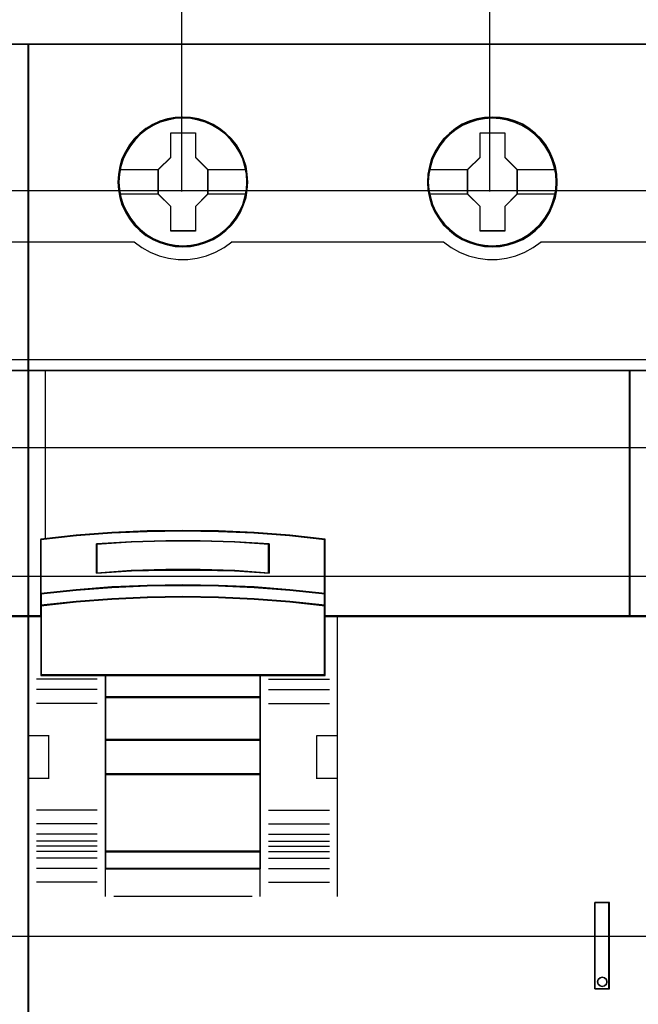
# Model space of a CAD drawing. Extents: x -635870 to -372006, y -44437 to 104716.
# Tile 21 of 246: x -617958 to -617598, y -35029 to -34455. Entities that reach past the tile are written whole.
import ezdxf

# ---------------------------------------------------------------- set-up
doc = ezdxf.new("R2010")
doc.units = 0
doc.header["$MEASUREMENT"] = 0
doc.layers.get('0').update_dxf_attribs({"color": 252})
for name, color, linetype in [('30', 7, 'Continuous'), ('45', 8, 'Continuous'), ('50', 7, 'Continuous')]:
    doc.layers.add(name, color=color, linetype=linetype)

# ---------------------------------------------------------------- blocks, each defined once
blk = doc.blocks.new('*U1026')
at = {"layer": '50', "color": 7}
for points in [[(61.983887, -477.51456), (386.017439, -477.51456)], [(61.983887, -477.51456), (386.017439, -477.51456)], [(223.935712, -477.55693), (223.935712, -457.544965)], [(241.848767, -477.55693), (241.848767, -457.544965)], [(61.983887, -487.347089), (386.017439, -487.347089), (386.017439, -533.64975), (61.983887, -533.64975), (61.983887, -487.347089)]]:
    blk.add_lwpolyline(points, dxfattribs=at)
blk = doc.blocks.new('*U1027')
at = {"layer": '30', "color": 7}
blk.add_lwpolyline([(51.981526, -492.476529), (396.088727, -492.476529), (396.088727, -528.454107), (51.981526, -528.454107), (51.981526, -492.476529)], close=True, dxfattribs=at)
for points in [[(51.981526, -492.476529), (396.088727, -492.476529), (396.088727, -528.454107), (51.981526, -528.454107), (51.981526, -492.476529)], [(51.981526, -499.973403), (396.088727, -499.973403), (396.088727, -520.957234), (51.981526, -520.957234), (51.981526, -499.973403)]]:
    blk.add_lwpolyline(points, dxfattribs=at)
blk = doc.blocks.new('*U1031')
at = {"layer": '45', "color": 7}
for points in [[(215.025578, -468.992858), (178.974132, -468.992858), (178.974132, -551.996037), (215.025578, -551.996037), (215.025578, -468.992858)], [(213.983721, -487.995883), (213.983721, -502.319651), (215.025578, -502.319651), (215.025578, -487.995883), (213.983721, -487.995883)]]:
    blk.add_lwpolyline(points, close=True, dxfattribs=at)
at = {"layer": '45', "color": 139}
blk.add_lwpolyline([(215.025578, -468.992858), (178.974132, -468.992858), (178.974132, -551.996037), (215.025578, -551.996037), (215.025578, -468.992858)], close=True, dxfattribs=at)
at = {"layer": '45', "color": 59}
blk.add_lwpolyline([(215.009672, -469.008747), (178.992689, -469.008747), (178.992689, -551.977501), (215.009672, -551.977501), (215.009672, -469.008747)], close=True, dxfattribs=at)
at = {"layer": '45', "color": 139}
for points in [[(208.811549, -480.493713), (215.025578, -480.493713)], [(178.974132, -487.995883), (215.025578, -487.995883)], [(215.025578, -502.282577), (196.237682, -502.282577)]]:
    blk.add_lwpolyline(points, dxfattribs=at)
at = {"layer": '45', "color": 140}
for points in [[(213.983721, -487.995883), (213.983721, -502.319651), (215.025578, -502.319651), (215.025578, -487.995883), (213.983721, -487.995883)], [(213.999627, -488.011772), (213.999627, -502.303762), (215.009672, -502.303762), (215.009672, -488.011772), (213.999627, -488.011772)]]:
    blk.add_lwpolyline(points, close=True, dxfattribs=at)
blk = doc.blocks.new('*U1032')
at = {"layer": '45', "color": 7}
for points in [[(251.026655, -468.992858), (214.975209, -468.992858), (214.975209, -551.996037), (251.026655, -551.996037), (251.026655, -468.992858)], [(227.771762, -477.012853), (227.744098, -476.559656), (227.672171, -476.100932), (227.517251, -475.669842), (227.345733, -475.249805), (227.10782, -474.857402), (226.825645, -474.503687), (226.499207, -474.183133), (226.134038, -473.901266), (225.763337, -473.658087), (225.331775, -473.470176), (224.900213, -473.337533), (224.446519, -473.254631), (223.998358, -473.232524), (223.539131, -473.254631), (223.102036, -473.337533), (222.653875, -473.470176), (222.238911, -473.658087), (221.846079, -473.901266), (221.486444, -474.183133), (221.154472, -474.503687), (220.894428, -474.857402), (220.650983, -475.249805), (220.446268, -475.669842), (220.330078, -476.100932), (220.241552, -476.559656), (220.208355, -477.012853), (220.241552, -477.466051), (220.330078, -477.908195), (220.446268, -478.344812), (220.650983, -478.759321), (220.894428, -479.151724), (221.154472, -479.516493), (221.486444, -479.842574), (221.846079, -480.118914), (222.238911, -480.356566), (222.653875, -480.53895), (223.102036, -480.67712), (223.539131, -480.765549), (223.998358, -480.787656), (224.446519, -480.765549), (224.900213, -480.67712), (225.331775, -480.53895), (225.763337, -480.356566), (226.134038, -480.118914), (226.499207, -479.842574), (226.825645, -479.516493), (227.10782, -479.151724), (227.345733, -478.759321), (227.517251, -478.344812), (227.672171, -477.908195), (227.744098, -477.466051), (227.771762, -477.012853)], [(227.771762, -477.012853), (227.744098, -476.559656), (227.672171, -476.100932), (227.517251, -475.669842), (227.345733, -475.249805), (227.10782, -474.857402), (226.825645, -474.503687), (226.499207, -474.183133), (226.134038, -473.901266), (225.763337, -473.658087), (225.331775, -473.470176), (224.900213, -473.337533), (224.446519, -473.254631), (223.998358, -473.232524), (223.539131, -473.254631), (223.102036, -473.337533), (222.653875, -473.470176), (222.238911, -473.658087), (221.846079, -473.901266), (221.486444, -474.183133), (221.154472, -474.503687), (220.894428, -474.857402), (220.650983, -475.249805), (220.446268, -475.669842), (220.330078, -476.100932), (220.241552, -476.559656), (220.208355, -477.012853), (220.241552, -477.466051), (220.330078, -477.908195), (220.446268, -478.344812), (220.650983, -478.759321), (220.894428, -479.151724), (221.154472, -479.516493), (221.486444, -479.842574), (221.846079, -480.118914), (222.238911, -480.356566), (222.653875, -480.53895), (223.102036, -480.67712), (223.539131, -480.765549), (223.998358, -480.787656), (224.446519, -480.765549), (224.900213, -480.67712), (225.331775, -480.53895), (225.763337, -480.356566), (226.134038, -480.118914), (226.499207, -479.842574), (226.825645, -479.516493), (227.10782, -479.151724), (227.345733, -478.759321), (227.517251, -478.344812), (227.672171, -477.908195), (227.744098, -477.466051), (227.771762, -477.012853)], [(245.782905, -477.012853), (245.760773, -476.559656), (245.688844, -476.100932), (245.533919, -475.669842), (245.351329, -475.249805), (245.124476, -474.857402), (244.842292, -474.503687), (244.515843, -474.183133), (244.145131, -473.901266), (243.779952, -473.65256), (243.348376, -473.470176), (242.916801, -473.337533), (242.463093, -473.254631), (242.003852, -473.232524), (241.555678, -473.254631), (241.107503, -473.337533), (240.659328, -473.470176), (240.244352, -473.65256), (239.862574, -473.901266), (239.502927, -474.183133), (239.170946, -474.503687), (238.899828, -474.857402), (238.656375, -475.249805), (238.462719, -475.669842), (238.346526, -476.100932), (238.257998, -476.559656), (238.2248, -477.012853), (238.257998, -477.466051), (238.346526, -477.908195), (238.462719, -478.344812), (238.656375, -478.759321), (238.899828, -479.151724), (239.170946, -479.516493), (239.502927, -479.842574), (239.862574, -480.118914), (240.244352, -480.356566), (240.659328, -480.53895), (241.107503, -480.67712), (241.555678, -480.765549), (242.003852, -480.787656), (242.463093, -480.765549), (242.916801, -480.67712), (243.348376, -480.53895), (243.779952, -480.356566), (244.145131, -480.118914), (244.515843, -479.842574), (244.842292, -479.516493), (245.124476, -479.151724), (245.351329, -478.759321), (245.533919, -478.344812), (245.688844, -477.908195), (245.760773, -477.466051), (245.782905, -477.012853)], [(245.782905, -477.012853), (245.760773, -476.559656), (245.688844, -476.100932), (245.533919, -475.669842), (245.351329, -475.249805), (245.124476, -474.857402), (244.842292, -474.503687), (244.515843, -474.183133), (244.145131, -473.901266), (243.779952, -473.65256), (243.348376, -473.470176), (242.916801, -473.337533), (242.463093, -473.254631), (242.003852, -473.232524), (241.555678, -473.254631), (241.107503, -473.337533), (240.659328, -473.470176), (240.244352, -473.65256), (239.862574, -473.901266), (239.502927, -474.183133), (239.170946, -474.503687), (238.899828, -474.857402), (238.656375, -475.249805), (238.462719, -475.669842), (238.346526, -476.100932), (238.257998, -476.559656), (238.2248, -477.012853), (238.257998, -477.466051), (238.346526, -477.908195), (238.462719, -478.344812), (238.656375, -478.759321), (238.899828, -479.151724), (239.170946, -479.516493), (239.502927, -479.842574), (239.862574, -480.118914), (240.244352, -480.356566), (240.659328, -480.53895), (241.107503, -480.67712), (241.555678, -480.765549), (242.003852, -480.787656), (242.463093, -480.765549), (242.916801, -480.67712), (243.348376, -480.53895), (243.779952, -480.356566), (244.145131, -480.118914), (244.515843, -479.842574), (244.842292, -479.516493), (245.124476, -479.151724), (245.351329, -478.759321), (245.533919, -478.344812), (245.688844, -477.908195), (245.760773, -477.466051), (245.782905, -477.012853)], [(245.766999, -477.011517), (245.74496, -476.560384), (245.673333, -476.10375), (245.519061, -475.674624), (245.33724, -475.256502), (245.111341, -474.865887), (244.830344, -474.513784), (244.50527, -474.19469), (244.136118, -473.914108), (243.772476, -473.666535), (243.342717, -473.484982), (242.912958, -473.352943), (242.46116, -473.270419), (242.003852, -473.248413), (241.557564, -473.270419), (241.111276, -473.352943), (240.664988, -473.484982), (240.251758, -473.666535), (239.871586, -473.914108), (239.513454, -474.19469), (239.18287, -474.513784), (238.912893, -474.865887), (238.670465, -475.256502), (238.477624, -475.674624), (238.36192, -476.10375), (238.273764, -476.560384), (238.240706, -477.011517), (238.273764, -477.462649), (238.36192, -477.902778), (238.477624, -478.337406), (238.670465, -478.750027), (238.912893, -479.140641), (239.18287, -479.503748), (239.513454, -479.828343), (239.871586, -480.103424), (240.251758, -480.339993), (240.664988, -480.521547), (241.111276, -480.659087), (241.557564, -480.747113), (242.003852, -480.769119), (242.46116, -480.747113), (242.912958, -480.659087), (243.342717, -480.521547), (243.772476, -480.339993), (244.136118, -480.103424), (244.50527, -479.828343), (244.830344, -479.503748), (245.111341, -479.140641), (245.33724, -478.750027), (245.519061, -478.337406), (245.673333, -477.902778), (245.74496, -477.462649), (245.766999, -477.011517)], [(223.284627, -474.140834), (224.728116, -474.140834), (224.728116, -475.574198), (225.441501, -476.288112), (225.441501, -477.721475), (224.728116, -478.446458), (224.728116, -479.868753), (223.284627, -479.868753), (223.284627, -478.446458), (222.554522, -477.721475), (222.554522, -476.288112), (223.284627, -475.574198), (223.284627, -474.140834)], [(223.284627, -474.140834), (224.728116, -474.140834), (224.728116, -474.140834), (224.728116, -475.574198), (224.728116, -475.574198), (225.441501, -476.288112), (225.441501, -476.288112), (225.441501, -477.721475), (225.441501, -477.721475), (224.728116, -478.446458), (224.728116, -478.446458), (224.728116, -479.868753), (224.728116, -479.868753), (223.284627, -479.868753), (223.284627, -479.868753), (223.284627, -478.446458), (223.284627, -478.446458), (222.554522, -477.721475), (222.554522, -477.721475), (222.554522, -476.288112), (222.554522, -476.288112), (223.284627, -475.574198), (223.284627, -475.574198), (223.284627, -474.140834), (223.284627, -474.140834)], [(223.292488, -474.156723), (224.720071, -474.156723), (224.720071, -475.582134), (225.425595, -476.292088), (225.425595, -477.717499), (224.720071, -478.43846), (224.720071, -479.852864), (223.292488, -479.852864), (223.292488, -478.43846), (222.570429, -477.717499), (222.570429, -476.292088), (223.292488, -475.582134), (223.292488, -474.156723)], [(241.296041, -474.140834), (242.733957, -474.140834), (242.733957, -475.574198), (243.447342, -476.288112), (243.447342, -477.721475), (242.733957, -478.446458), (242.733957, -479.868753), (241.296041, -479.868753), (241.296041, -478.446458), (240.560363, -477.721475), (240.560363, -476.288112), (241.296041, -475.574198), (241.296041, -474.140834)], [(241.296041, -474.140834), (242.733957, -474.140834), (242.733957, -474.140834), (242.733957, -475.574198), (242.733957, -475.574198), (243.447342, -476.288112), (243.447342, -476.288112), (243.447342, -477.721475), (243.447342, -477.721475), (242.733957, -478.446458), (242.733957, -478.446458), (242.733957, -479.868753), (242.733957, -479.868753), (241.296041, -479.868753), (241.296041, -479.868753), (241.296041, -478.446458), (241.296041, -478.446458), (240.560363, -477.721475), (240.560363, -477.721475), (240.560363, -476.288112), (240.560363, -476.288112), (241.296041, -475.574198), (241.296041, -475.574198), (241.296041, -474.140834), (241.296041, -474.140834)], [(241.30384, -474.156723), (242.725912, -474.156723), (242.725912, -475.582134), (243.431435, -476.292088), (243.431435, -477.717499), (242.725912, -478.43846), (242.725912, -479.852864), (241.30384, -479.852864), (241.30384, -478.43846), (240.576269, -477.717499), (240.576269, -476.292088), (241.30384, -475.582134), (241.30384, -474.156723)], [(250.019261, -487.995883), (214.975209, -487.995883), (214.975209, -502.319651), (215.72505, -502.319651), (215.72505, -501.685612), (215.72505, -501.001953), (215.72505, -497.826244), (217.787113, -497.605709), (219.849177, -497.451334), (221.916754, -497.357607), (223.989845, -497.324526), (226.057422, -497.357607), (228.119485, -497.451334), (230.192576, -497.605709), (232.254639, -497.826244), (232.254639, -501.001953), (232.254639, -501.685612), (232.254639, -502.319651), (232.993454, -502.319651), (250.019261, -502.319651), (250.019261, -487.995883)], [(249.982147, -487.995883), (249.982147, -502.319651), (251.026655, -502.319651), (251.026655, -487.995883), (249.982147, -487.995883)], [(226.069188, -500.531746), (228.13352, -500.620552), (230.208891, -500.781513), (232.273222, -501.003528), (232.273222, -497.806517), (230.208891, -497.584502), (228.13352, -497.429092), (226.069188, -497.334735), (223.999337, -497.301433), (221.923966, -497.334735), (219.854115, -497.429092), (217.789784, -497.584502), (215.725452, -497.806517), (215.725452, -501.003528), (217.789784, -500.781513), (219.854115, -500.620552), (221.923966, -500.531746), (223.999337, -500.503995), (226.069188, -500.531746)], [(229.01775, -498.090159), (229.01775, -499.782737), (227.011005, -499.665041), (224.998733, -499.608995), (222.997517, -499.608995), (220.985244, -499.665041), (218.972972, -499.782737), (218.972972, -498.090159), (220.985244, -497.966859), (222.997517, -497.905208), (224.998733, -497.905208), (227.011005, -497.966859), (229.01775, -498.090159)], [(224.998733, -499.608995), (227.011005, -499.665041), (229.01775, -499.782737), (229.01775, -498.090159), (227.011005, -497.966859), (224.998733, -497.905208), (222.997517, -497.905208), (220.985244, -497.966859), (218.972972, -498.090159), (218.972972, -499.782737), (220.985244, -499.665041), (222.997517, -499.608995), (224.998733, -499.608995)], [(224.996616, -499.596047), (227.001984, -499.651144), (229.001843, -499.766848), (229.001843, -498.102917), (227.001984, -497.981704), (224.996616, -497.921097), (223.002266, -497.921097), (220.996897, -497.981704), (218.991529, -498.102917), (218.991529, -499.766848), (220.996897, -499.651144), (223.002266, -499.596047), (224.996616, -499.596047)], [(228.13352, -501.301356), (230.208891, -501.460047), (232.273222, -501.686747), (232.273222, -500.983976), (230.208891, -500.757276), (228.13352, -500.592918), (226.069188, -500.502238), (223.999337, -500.4739), (221.923966, -500.502238), (219.854115, -500.592918), (217.789784, -500.757276), (215.725452, -500.983976), (215.725452, -501.686747), (217.789784, -501.460047), (219.854115, -501.301356), (221.923966, -501.205009), (223.999337, -501.171004), (226.069188, -501.205009), (228.13352, -501.301356)], [(228.123584, -501.295565), (230.194633, -501.450097), (232.254665, -501.670858), (232.254665, -500.9865), (230.194633, -500.76574), (228.123584, -500.605688), (226.063552, -500.517384), (223.998012, -500.489789), (221.926963, -500.517384), (219.861423, -500.605688), (217.801391, -500.76574), (215.741358, -500.9865), (215.741358, -501.670858), (217.801391, -501.450097), (219.861423, -501.295565), (221.926963, -501.201742), (223.998012, -501.168628), (226.063552, -501.201742), (228.123584, -501.295565)], [(215.725452, -502.293525), (215.725452, -505.746339), (219.478782, -505.746339), (228.508853, -505.746339), (232.273222, -505.746339), (232.273222, -502.293525), (232.273222, -501.656167), (230.208891, -501.434477), (228.13352, -501.279295), (226.069188, -501.185077), (223.999337, -501.151823), (221.923966, -501.185077), (219.854115, -501.279295), (217.789784, -501.434477), (215.725452, -501.656167), (215.725452, -502.293525)], [(215.741358, -502.301517), (215.741358, -505.730451), (219.486871, -505.730451), (228.498136, -505.730451), (232.254665, -505.730451), (232.254665, -502.301517), (232.254665, -501.668568), (230.194633, -501.448411), (228.123584, -501.294302), (226.063552, -501.200736), (223.998012, -501.167712), (221.926963, -501.200736), (219.861423, -501.294302), (217.801391, -501.448411), (215.741358, -501.668568), (215.741358, -502.301517)], [(228.516704, -505.709266), (219.468716, -505.709266), (219.468716, -507.022741), (228.516704, -507.022741), (228.516704, -505.709266)], [(228.498146, -505.727803), (219.487273, -505.727803), (219.487273, -507.004204), (228.498146, -507.004204), (228.498146, -505.727803)], [(228.516704, -506.985667), (219.468716, -506.985667), (219.468716, -509.511989), (228.516704, -509.511989), (228.516704, -506.985667)], [(228.498146, -507.001556), (219.487273, -507.001556), (219.487273, -509.4961), (228.498146, -509.4961), (228.498146, -507.001556)], [(228.516704, -509.477563), (219.468716, -509.477563), (219.468716, -511.519276), (228.516704, -511.519276), (228.516704, -509.477563)], [(228.498146, -509.493452), (219.487273, -509.493452), (219.487273, -511.503387), (228.498146, -511.503387), (228.498146, -509.493452)], [(228.516704, -511.484851), (219.468716, -511.484851), (219.468716, -516.013163), (228.516704, -516.013163), (228.516704, -511.484851)], [(228.498146, -511.500739), (219.487273, -511.500739), (219.487273, -515.997275), (228.498146, -515.997275), (228.498146, -511.500739)], [(228.516704, -515.978738), (219.468716, -515.978738), (219.468716, -517.008863), (228.516704, -517.008863), (228.516704, -515.978738)], [(228.498146, -515.994626), (219.487273, -515.994626), (219.487273, -516.992974), (228.498146, -516.992974), (228.498146, -515.994626)], [(247.977963, -518.971131), (247.977963, -524.005238), (248.818342, -524.005238), (248.818342, -518.971131), (247.977963, -518.971131)], [(248.640899, -523.45722), (248.664582, -523.59242), (248.640899, -523.721742), (248.534327, -523.821673), (248.404073, -523.856943), (248.273819, -523.821673), (248.167247, -523.721742), (248.131723, -523.59242), (248.167247, -523.45722), (248.273819, -523.357289), (248.404073, -523.322019), (248.534327, -523.357289), (248.640899, -523.45722)]]:
    blk.add_lwpolyline(points, close=True, dxfattribs=at)
at = {"layer": '45', "color": 139}
for points in [[(251.026655, -468.992858), (214.975209, -468.992858), (214.975209, -551.996037), (251.026655, -551.996037), (251.026655, -468.992858)], [(227.724044, -477.012969), (227.690837, -476.559771), (227.602285, -476.117627), (227.480526, -475.692063), (227.292354, -475.28308), (227.06544, -474.90173), (226.777647, -474.548015), (226.467716, -474.232987), (226.107975, -473.95112), (225.720561, -473.718995), (225.316544, -473.53661), (224.884854, -473.403967), (224.44763, -473.321065), (223.999337, -473.293431), (223.551044, -473.321065), (223.108286, -473.403967), (222.676596, -473.53661), (222.272579, -473.718995), (221.885165, -473.95112), (221.530958, -474.232987), (221.221027, -474.548015), (220.944303, -474.90173), (220.70632, -475.28308), (220.518148, -475.692063), (220.38532, -476.117627), (220.307838, -476.559771), (220.274631, -477.012969), (220.307838, -477.455113), (220.38532, -477.897257), (220.518148, -478.322821), (220.70632, -478.737331), (220.944303, -479.124207), (221.221027, -479.466869), (221.530958, -479.787423), (221.885165, -480.06929), (222.272579, -480.295889), (222.676596, -480.478274), (223.108286, -480.610917), (223.551044, -480.693819), (223.999337, -480.721453), (224.44763, -480.693819), (224.884854, -480.610917), (225.316544, -480.478274), (225.720561, -480.295889), (226.107975, -480.06929), (226.467716, -479.787423), (226.777647, -479.466869), (227.06544, -479.124207), (227.292354, -478.737331), (227.480526, -478.322821), (227.602285, -477.897257), (227.690837, -477.455113), (227.724044, -477.012969)], [(245.721931, -477.012738), (245.694258, -476.565067), (245.605703, -476.122923), (245.472872, -475.697359), (245.290228, -475.288376), (245.057773, -474.907027), (244.78104, -474.553311), (244.465564, -474.232757), (244.105812, -473.95089), (243.723921, -473.724291), (243.314356, -473.541906), (242.893722, -473.409263), (242.45095, -473.326361), (242.002643, -473.298727), (241.554336, -473.326361), (241.106029, -473.409263), (240.685395, -473.541906), (240.275831, -473.724291), (239.89394, -473.95089), (239.539722, -474.232757), (239.213177, -474.553311), (238.947514, -474.907027), (238.709523, -475.288376), (238.521345, -475.697359), (238.399583, -476.122923), (238.311028, -476.565067), (238.27782, -477.012738), (238.311028, -477.460409), (238.399583, -477.902553), (238.521345, -478.328117), (238.709523, -478.742627), (238.947514, -479.123976), (239.213177, -479.472165), (239.539722, -479.787193), (239.89394, -480.06906), (240.275831, -480.301185), (240.685395, -480.48357), (241.106029, -480.616213), (241.554336, -480.699115), (242.002643, -480.726749), (242.45095, -480.699115), (242.893722, -480.616213), (243.314356, -480.48357), (243.723921, -480.301185), (244.105812, -480.06906), (244.465564, -479.787193), (244.78104, -479.472165), (245.057773, -479.123976), (245.290228, -478.742627), (245.472872, -478.328117), (245.605703, -477.902553), (245.694258, -477.460409), (245.721931, -477.012738)], [(250.003355, -488.011772), (214.991115, -488.011772), (214.991115, -502.303762), (215.740275, -502.303762), (215.740275, -501.67113), (215.740275, -500.988987), (215.740275, -497.820324), (217.800467, -497.600278), (219.860659, -497.446246), (221.926359, -497.352726), (223.997568, -497.319719), (226.063268, -497.352726), (228.123459, -497.446246), (230.194668, -497.600278), (232.25486, -497.820324), (232.25486, -500.988987), (232.25486, -501.67113), (232.25486, -502.303762), (232.993003, -502.303762), (250.003355, -502.303762), (250.003355, -488.011772)], [(215.741358, -502.301517), (215.741358, -505.730451), (219.486871, -505.730451), (228.498136, -505.730451), (232.254665, -505.730451), (232.254665, -502.301517), (232.254665, -501.668568), (230.194633, -501.448411), (228.123584, -501.294302), (226.063552, -501.200736), (223.998012, -501.167712), (221.926963, -501.200736), (219.861423, -501.294302), (217.801391, -501.448411), (215.741358, -501.668568), (215.741358, -502.301517)], [(228.514053, -511.482202), (219.466065, -511.482202), (219.466065, -516.015811), (228.514053, -516.015811), (228.514053, -511.482202)], [(228.492844, -511.500739), (219.487273, -511.500739), (219.487273, -515.997275), (228.492844, -515.997275), (228.492844, -511.500739)], [(248.664582, -523.59242), (248.640899, -523.45722), (248.534327, -523.357289), (248.404073, -523.322019), (248.273819, -523.357289), (248.167247, -523.45722), (248.131723, -523.59242), (248.167247, -523.721742), (248.273819, -523.821673), (248.404073, -523.856943), (248.534327, -523.821673), (248.640899, -523.721742), (248.664582, -523.59242)]]:
    blk.add_lwpolyline(points, close=True, dxfattribs=at)
at = {"layer": '45', "color": 59}
for points in [[(251.010749, -469.008747), (214.991115, -469.008747), (214.991115, -551.977501), (251.010749, -551.977501), (251.010749, -469.008747)], [(226.069188, -500.531746), (228.13352, -500.620552), (230.208891, -500.781513), (232.273222, -501.003528), (232.273222, -497.806517), (230.208891, -497.584502), (228.13352, -497.429092), (226.069188, -497.334735), (223.999337, -497.301433), (221.923966, -497.334735), (219.854115, -497.429092), (217.789784, -497.584502), (215.725452, -497.806517), (215.725452, -501.003528), (217.789784, -500.781513), (219.854115, -500.620552), (221.923966, -500.531746), (223.999337, -500.503995), (226.069188, -500.531746)], [(229.01775, -498.090159), (229.01775, -499.782737), (227.011005, -499.665041), (224.998733, -499.608995), (222.997517, -499.608995), (220.985244, -499.665041), (218.972972, -499.782737), (218.972972, -498.090159), (220.985244, -497.966859), (222.997517, -497.905208), (224.998733, -497.905208), (227.011005, -497.966859), (229.01775, -498.090159)], [(224.998733, -499.608995), (227.011005, -499.665041), (229.01775, -499.782737), (229.01775, -498.090159), (227.011005, -497.966859), (224.998733, -497.905208), (222.997517, -497.905208), (220.985244, -497.966859), (218.972972, -498.090159), (218.972972, -499.782737), (220.985244, -499.665041), (222.997517, -499.608995), (224.998733, -499.608995)], [(224.996616, -499.596047), (227.001984, -499.651144), (229.001843, -499.766848), (229.001843, -498.102917), (227.001984, -497.981704), (224.996616, -497.921097), (223.002266, -497.921097), (220.996897, -497.981704), (218.991529, -498.102917), (218.991529, -499.766848), (220.996897, -499.651144), (223.002266, -499.596047), (224.996616, -499.596047)], [(228.13352, -501.301356), (230.208891, -501.460047), (232.273222, -501.686747), (232.273222, -500.983976), (230.208891, -500.757276), (228.13352, -500.592918), (226.069188, -500.502238), (223.999337, -500.4739), (221.923966, -500.502238), (219.854115, -500.592918), (217.789784, -500.757276), (215.725452, -500.983976), (215.725452, -501.686747), (217.789784, -501.460047), (219.854115, -501.301356), (221.923966, -501.205009), (223.999337, -501.171004), (226.069188, -501.205009), (228.13352, -501.301356)], [(228.123584, -501.295565), (230.194633, -501.450097), (232.254665, -501.670858), (232.254665, -500.9865), (230.194633, -500.76574), (228.123584, -500.605688), (226.063552, -500.517384), (223.998012, -500.489789), (221.926963, -500.517384), (219.861423, -500.605688), (217.801391, -500.76574), (215.741358, -500.9865), (215.741358, -501.670858), (217.801391, -501.450097), (219.861423, -501.295565), (221.926963, -501.201742), (223.998012, -501.168628), (226.063552, -501.201742), (228.123584, -501.295565)], [(215.725452, -502.293525), (215.725452, -505.746339), (219.478782, -505.746339), (228.508853, -505.746339), (232.273222, -505.746339), (232.273222, -502.293525), (232.273222, -501.656167), (230.208891, -501.434477), (228.13352, -501.279295), (226.069188, -501.185077), (223.999337, -501.151823), (221.923966, -501.185077), (219.854115, -501.279295), (217.789784, -501.434477), (215.725452, -501.656167), (215.725452, -502.293525)], [(228.516704, -505.709266), (219.468716, -505.709266), (219.468716, -507.022741), (228.516704, -507.022741), (228.516704, -505.709266)], [(228.498146, -505.727803), (219.487273, -505.727803), (219.487273, -507.004204), (228.498146, -507.004204), (228.498146, -505.727803)], [(228.516704, -506.985667), (219.468716, -506.985667), (219.468716, -509.511989), (228.516704, -509.511989), (228.516704, -506.985667)], [(228.498146, -507.001556), (219.487273, -507.001556), (219.487273, -509.4961), (228.498146, -509.4961), (228.498146, -507.001556)], [(228.516704, -509.477563), (219.468716, -509.477563), (219.468716, -511.519276), (228.516704, -511.519276), (228.516704, -509.477563)], [(228.498146, -509.493452), (219.487273, -509.493452), (219.487273, -511.503387), (228.498146, -511.503387), (228.498146, -509.493452)], [(228.516704, -511.484851), (219.468716, -511.484851), (219.468716, -516.013163), (228.516704, -516.013163), (228.516704, -511.484851)], [(228.498146, -511.500739), (219.487273, -511.500739), (219.487273, -515.997275), (228.498146, -515.997275), (228.498146, -511.500739)], [(228.516704, -515.978738), (219.468716, -515.978738), (219.468716, -517.008863), (228.516704, -517.008863), (228.516704, -515.978738)], [(228.498146, -515.994626), (219.487273, -515.994626), (219.487273, -516.992974), (228.498146, -516.992974), (228.498146, -515.994626)], [(247.977963, -518.971131), (247.977963, -524.005238), (248.818342, -524.005238), (248.818342, -518.971131), (247.977963, -518.971131)], [(248.640899, -523.45722), (248.664582, -523.59242), (248.640899, -523.721742), (248.534327, -523.821673), (248.404073, -523.856943), (248.273819, -523.821673), (248.167247, -523.721742), (248.131723, -523.59242), (248.167247, -523.45722), (248.273819, -523.357289), (248.404073, -523.322019), (248.534327, -523.357289), (248.640899, -523.45722)]]:
    blk.add_lwpolyline(points, close=True, dxfattribs=at)
at = {"layer": '45', "color": 140}
for points in [[(227.755856, -477.011517), (227.728308, -476.560384), (227.656684, -476.10375), (227.502415, -475.674624), (227.331618, -475.256502), (227.094707, -474.865887), (226.813718, -474.513784), (226.488653, -474.19469), (226.125021, -473.914108), (225.755879, -473.672037), (225.326132, -473.484982), (224.896384, -473.352943), (224.444599, -473.270419), (223.998323, -473.248413), (223.541028, -473.270419), (223.105771, -473.352943), (222.659495, -473.484982), (222.246277, -473.672037), (221.855097, -473.914108), (221.496974, -474.19469), (221.166399, -474.513784), (220.907449, -474.865887), (220.665027, -475.256502), (220.461173, -475.674624), (220.345472, -476.10375), (220.257319, -476.560384), (220.224261, -477.011517), (220.257319, -477.462649), (220.345472, -477.902778), (220.461173, -478.337406), (220.665027, -478.750027), (220.907449, -479.140641), (221.166399, -479.503748), (221.496974, -479.828343), (221.855097, -480.103424), (222.246277, -480.339993), (222.659495, -480.521547), (223.105771, -480.659087), (223.541028, -480.747113), (223.998323, -480.769119), (224.444599, -480.747113), (224.896384, -480.659087), (225.326132, -480.521547), (225.755879, -480.339993), (226.125021, -480.103424), (226.488653, -479.828343), (226.813718, -479.503748), (227.094707, -479.140641), (227.331618, -478.750027), (227.502415, -478.337406), (227.656684, -477.902778), (227.728308, -477.462649), (227.755856, -477.011517)], [(250.019261, -487.995883), (214.975209, -487.995883), (214.975209, -502.319651), (215.72505, -502.319651), (215.72505, -501.685612), (215.72505, -501.001953), (215.72505, -497.826244), (217.787113, -497.605709), (219.849177, -497.451334), (221.916754, -497.357607), (223.989845, -497.324526), (226.057422, -497.357607), (228.119485, -497.451334), (230.192576, -497.605709), (232.254639, -497.826244), (232.254639, -501.001953), (232.254639, -501.685612), (232.254639, -502.319651), (232.993454, -502.319651), (250.019261, -502.319651), (250.019261, -487.995883)], [(249.982147, -487.995883), (249.982147, -502.319651), (251.026655, -502.319651), (251.026655, -487.995883), (249.982147, -487.995883)], [(250.000704, -488.011772), (250.000704, -502.303762), (251.010749, -502.303762), (251.010749, -488.011772), (250.000704, -488.011772)]]:
    blk.add_lwpolyline(points, close=True, dxfattribs=at)
at = {"layer": '45', "color": 7}
for points in [[(220.279933, -476.275232), (222.588986, -476.275232)], [(225.407038, -476.275232), (227.705486, -476.275232)], [(238.296378, -476.275232), (240.594826, -476.275232)], [(243.412878, -476.275232), (245.711327, -476.275232)], [(220.279933, -477.699929), (222.588986, -477.699929)], [(225.407038, -477.699929), (227.705486, -477.699929)], [(238.296378, -477.699929), (240.594826, -477.699929)], [(243.412878, -477.699929), (245.711327, -477.699929)]]:
    blk.add_lwpolyline(points, dxfattribs=at)
at = {"layer": '45', "color": 139}
for points in [[(214.975209, -480.493713), (221.183936, -480.493713)], [(221.149473, -480.493713), (221.598367, -480.829629), (222.097139, -481.097223), (222.618078, -481.302189), (223.155642, -481.45022), (223.720917, -481.518542), (224.275107, -481.518542), (224.829297, -481.45022), (225.377946, -481.302189), (225.893343, -481.097223), (226.397656, -480.829629), (226.846551, -480.493713)], [(226.812087, -480.493713), (239.189777, -480.493713)], [(239.155313, -480.493713), (239.604227, -480.829629), (240.097477, -481.097223), (240.62398, -481.302189), (241.172652, -481.45022), (241.721323, -481.518542), (242.275537, -481.518542), (242.829751, -481.45022), (243.378423, -481.302189), (243.899383, -481.097223), (244.387092, -480.829629), (244.847089, -480.493713)], [(244.812626, -480.493713), (251.026655, -480.493713)], [(214.975209, -487.995883), (251.026655, -487.995883)], [(249.982147, -502.319651), (249.982147, -487.995883)], [(232.273222, -497.836357), (230.208891, -497.601226), (228.13352, -497.436634), (226.069188, -497.336703), (223.999337, -497.301433), (221.923966, -497.336703), (219.854115, -497.436634), (217.789784, -497.601226), (215.725452, -497.836357)], [(215.725452, -497.801931), (215.725452, -505.746339)], [(229.01775, -498.122355), (227.011005, -497.977591), (224.998733, -497.905208), (222.997517, -497.905208), (220.985244, -497.977591), (218.972972, -498.122355)], [(218.972972, -499.782737), (218.972972, -498.08793)], [(228.980635, -499.782737), (228.980635, -498.08793)], [(232.236108, -505.746339), (232.236108, -497.801931)], [(229.01775, -499.782737), (227.011005, -499.644607), (224.998733, -499.57883), (222.997517, -499.57883), (220.985244, -499.644607), (218.972972, -499.782737)], [(232.273222, -501.003528), (230.208891, -500.768138), (228.13352, -500.59748), (226.069188, -500.503324), (223.999337, -500.4739), (221.923966, -500.503324), (219.854115, -500.59748), (217.789784, -500.768138), (215.725452, -501.003528)], [(232.273222, -501.686747), (230.208891, -501.451616), (228.13352, -501.287024), (226.069188, -501.187093), (223.999337, -501.151823), (221.923966, -501.187093), (219.854115, -501.287024), (217.789784, -501.451616), (215.725452, -501.686747)], [(215.759915, -502.282577), (214.975209, -502.282577)], [(251.026655, -502.282577), (232.236108, -502.282577)], [(232.975747, -502.282577), (232.975747, -518.626874)], [(232.273222, -505.709266), (215.725452, -505.709266)], [(219.468716, -505.709266), (219.468716, -517.008863)], [(219.468716, -505.709266), (228.516704, -505.709266)], [(228.479589, -505.709266), (228.479589, -517.008863)], [(219.010086, -505.968783), (215.470953, -505.968783)], [(228.980635, -505.968783), (232.525071, -505.968783)], [(219.010086, -506.572558), (215.470953, -506.572558)], [(228.980635, -506.572558), (232.525071, -506.572558)], [(219.010086, -507.372295), (215.470953, -507.372295)], [(219.468716, -506.985667), (228.516704, -506.985667)], [(228.980635, -507.372295), (232.525071, -507.372295)], [(214.975209, -509.236583), (216.20529, -509.236583)], [(216.170826, -509.236583), (216.170826, -511.762905)], [(219.468716, -509.477563), (228.516704, -509.477563)], [(231.785432, -511.762905), (231.785432, -509.236583)], [(231.785432, -509.236583), (233.010211, -509.236583)], [(214.975209, -511.728479), (216.20529, -511.728479)], [(219.466065, -511.482202), (228.514053, -511.482202)], [(219.468716, -511.484851), (228.516704, -511.484851)], [(231.785432, -511.728479), (233.010211, -511.728479)], [(219.010086, -513.592767), (215.470953, -513.592767)], [(228.980635, -513.592767), (232.525071, -513.592767)], [(219.010086, -514.395152), (215.470953, -514.395152)], [(228.980635, -514.395152), (232.525071, -514.395152)], [(219.010086, -514.988335), (215.470953, -514.988335)], [(219.010086, -515.390851), (215.470953, -515.390851)], [(228.980635, -514.988335), (232.525071, -514.988335)], [(228.980635, -515.390851), (232.525071, -515.390851)], [(219.010086, -515.692739), (215.470953, -515.692739)], [(219.010086, -515.994626), (215.470953, -515.994626)], [(219.466065, -515.976089), (228.514053, -515.976089)], [(219.468716, -515.978738), (228.516704, -515.978738)], [(228.980635, -515.692739), (232.525071, -515.692739)], [(228.980635, -515.994626), (232.525071, -515.994626)], [(219.010086, -516.391847), (215.470953, -516.391847)], [(228.980635, -516.391847), (232.525071, -516.391847)], [(219.010086, -516.990326), (215.470953, -516.990326)], [(219.468716, -516.974437), (228.516704, -516.974437)], [(219.468716, -516.974437), (219.468716, -518.626874)], [(228.479589, -516.974437), (228.479589, -518.626874)], [(228.980635, -516.990326), (232.525071, -516.990326)], [(219.010086, -517.792711), (215.470953, -517.792711)], [(228.980635, -517.792711), (232.525071, -517.792711)], [(219.969762, -518.592448), (228.02096, -518.592448)], [(247.977963, -524.005238), (247.977963, -518.971131)], [(247.977963, -518.971131), (248.818342, -518.971131)], [(248.783878, -524.005238), (248.783878, -518.971131)], [(247.977963, -523.970813), (248.818342, -523.970813)]]:
    blk.add_lwpolyline(points, dxfattribs=at)
at = {"layer": '45', "color": 140}
blk.add_lwpolyline([(215.971998, -487.995883), (215.971998, -497.804579)], dxfattribs=at)

msp = doc.modelspace()

# ---------------------------------------------------------------- block references
at = {"xscale": 10, "yscale": 10, "zscale": 10}
for name in ['*U1027', '*U1026', '*U1031', '*U1032']:
    msp.add_blockref(name, (-620103.09, -29779.66), dxfattribs=at)

doc.saveas('drawing.dxf')
